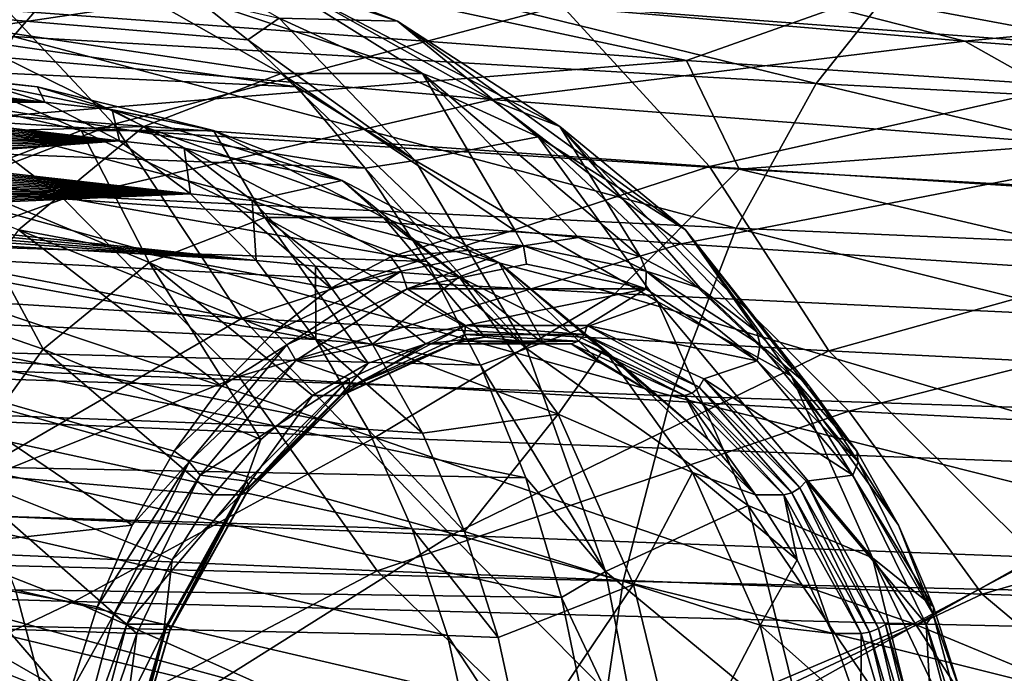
# Model space of a CAD drawing. Header units: metres. Extents: x -240 to 45, y -77 to 27.
# Tile 147 of 256: x -166.48 to -155.79, y 3.35 to 10.44. Entities that reach past the tile are written whole.
import ezdxf

# ---------------------------------------------------------------- set-up
doc = ezdxf.new("R2010")
doc.units = ezdxf.units.M
doc.layers.add('solid_MASSBILD_K_E_SW0001', color=7, linetype='CONTINUOUS')

msp = doc.modelspace()

# ---------------------------------------------------------------- linework, layer by layer
at = {"layer": 'solid_MASSBILD_K_E_SW0001'}
for points in [[(-165.388779, 11.601681, 347.277618), (-173.613724, 12.220235, 341.031921), (-166.548141, 10.261608, 348.79129)], [(-167.451233, 10.426393, 341.984467), (-165.777725, 11.074275, 339.992554), (-168.504303, 11.547332, 338.791687)], [(-165.388779, 11.601681, 347.277618), (-166.548141, 10.261608, 348.79129), (-157.834656, 9.749533, 354.495453)], [(-156.827362, 11.022311, 352.987762), (-165.388779, 11.601681, 347.277618), (-157.834656, 9.749533, 354.495453)], [(-163.603638, 10.844431, 333.247192), (-170.549271, 11.508296, 326.551941), (-168.163559, 10.163767, 326.134857)], [(-153.587448, 10.067077, 337.224731), (-160.594681, 10.596358, 331.206116), (-155.306549, 11.435683, 338.253265)], [(-159.242569, 10.001244, 349.655243), (-167.571838, 10.615628, 343.7724), (-165.482758, 11.336489, 342.813477)], [(-159.242569, 10.001244, 349.655243), (-165.482758, 11.336489, 342.813477), (-157.31691, 10.682676, 348.641449)], [(-162.379807, 10.426393, 335.945526), (-163.663147, 10.459669, 333.032623), (-165.333099, 11.421688, 335.024109)], [(-164.054367, 11.074275, 337.94043), (-162.379807, 10.426393, 335.945526), (-165.333099, 11.421688, 335.024109)], [(-165.456833, 9.309916, 323.964172), (-171.484863, 9.783489, 317.138611), (-167.181046, 11.149387, 324.741333)], [(-165.456833, 9.309916, 323.964172), (-167.181046, 11.149387, 324.741333), (-160.594681, 10.596358, 331.206116)], [(-160.134567, 11.211949, 338.882477), (-163.603638, 10.844431, 333.247192), (-156.22406, 10.209567, 339.468811)], [(-152.486481, 10.568682, 344.641663), (-160.134567, 11.211949, 338.882477), (-156.22406, 10.209567, 339.468811)], [(-167.451233, 10.426393, 341.984467), (-163.641006, 9.860927, 341.593231), (-165.777725, 11.074275, 339.992554)], [(-165.777725, 11.074275, 339.992554), (-163.641006, 9.860927, 341.593231), (-162.106628, 9.860927, 339.767029)], [(-165.777725, 11.074275, 339.992554), (-162.106628, 9.860927, 339.767029), (-164.054367, 11.074275, 337.94043)], [(-164.054367, 11.074275, 337.94043), (-162.106628, 9.860927, 339.767029), (-160.615799, 9.283511, 337.991425)], [(-164.054367, 11.074275, 337.94043), (-160.615799, 9.283511, 337.991425), (-162.379807, 10.426393, 335.945526)], [(-156.827362, 11.022311, 352.987762), (-157.834656, 9.749533, 354.495453), (-148.819168, 9.27859, 359.626526)], [(-147.956772, 10.489145, 358.128174), (-156.827362, 11.022311, 352.987762), (-148.819168, 9.27859, 359.626526)], [(-163.47197, 9.713779, 331.415314), (-170.15686, 10.024515, 324.563599), (-171.141235, 10.829142, 325.33371)], [(-164.003357, 10.224419, 332.02179), (-163.47197, 9.713779, 331.415314), (-171.141235, 10.829142, 325.33371)], [(-164.559143, 10.668999, 332.657593), (-164.003357, 10.224419, 332.02179), (-171.141235, 10.829142, 325.33371)], [(-163.603638, 10.844431, 333.247192), (-168.163559, 10.163767, 326.134857), (-161.35379, 9.579226, 332.73938)], [(-156.22406, 10.209567, 339.468811), (-163.603638, 10.844431, 333.247192), (-161.35379, 9.579226, 332.73938)], [(-167.164673, 9.358355, 346.359161), (-167.571838, 10.615628, 343.7724), (-159.242569, 10.001244, 349.655243)], [(-158.993134, 8.849101, 330.376862), (-165.456833, 9.309916, 323.964172), (-160.594681, 10.596358, 331.206116)], [(-163.663147, 10.459669, 333.032623), (-164.003357, 10.224419, 332.02179), (-164.559143, 10.668999, 332.657593)], [(-158.993134, 8.849101, 330.376862), (-160.594681, 10.596358, 331.206116), (-153.587448, 10.067077, 337.224731)], [(-150.593491, 9.431061, 354.987915), (-159.242569, 10.001244, 349.655243), (-157.31691, 10.682676, 348.641449)], [(-150.651596, 10.633181, 350.59494), (-148.825699, 10.076611, 353.923065), (-157.31691, 10.682676, 348.641449)], [(-150.593491, 9.431061, 354.987915), (-157.31691, 10.682676, 348.641449), (-148.825699, 10.076611, 353.923065)], [(-152.486481, 10.568682, 344.641663), (-156.22406, 10.209567, 339.468811), (-148.448959, 9.6139, 345.167114)], [(-168.978043, 9.171165, 343.801117), (-165.13121, 9.283511, 343.365631), (-167.451233, 10.426393, 341.984467)], [(-167.451233, 10.426393, 341.984467), (-165.13121, 9.283511, 343.365631), (-163.641006, 9.860927, 341.593231)], [(-163.663147, 10.459669, 333.032623), (-162.188263, 8.916307, 331.266785), (-164.003357, 10.224419, 332.02179)], [(-160.851288, 9.171165, 334.124023), (-162.188263, 8.916307, 331.266785), (-163.663147, 10.459669, 333.032623)], [(-162.379807, 10.426393, 335.945526), (-160.851288, 9.171165, 334.124023), (-163.663147, 10.459669, 333.032623)], [(-162.379807, 10.426393, 335.945526), (-160.615799, 9.283511, 337.991425), (-159.254929, 8.165277, 336.369781)], [(-162.379807, 10.426393, 335.945526), (-159.254929, 8.165277, 336.369781), (-160.851288, 9.171165, 334.124023)], [(-166.548141, 10.261608, 348.79129), (-167.548737, 8.609735, 350.097565), (-158.704056, 8.180364, 355.796692)], [(-157.834656, 9.749533, 354.495453), (-166.548141, 10.261608, 348.79129), (-158.704056, 8.180364, 355.796692)], [(-168.163559, 10.163767, 326.134857), (-172.244888, 8.999685, 318.951843), (-166.00032, 8.498333, 325.895355)], [(-172.088715, 10.250516, 329.30368), (-166.202774, 9.54796, 334.556458), (-167.03685, 9.802261, 335.515625)], [(-172.088715, 10.250516, 329.30368), (-171.714584, 10.180684, 329.480103), (-166.202774, 9.54796, 334.556458)], [(-171.714584, 10.180684, 329.480103), (-171.047653, 10.050079, 329.777283), (-166.202774, 9.54796, 334.556458)], [(-161.35379, 9.579226, 332.73938), (-168.163559, 10.163767, 326.134857), (-166.00032, 8.498333, 325.895355)], [(-162.188263, 8.916307, 331.266785), (-163.47197, 9.713779, 331.415314), (-164.003357, 10.224419, 332.02179)], [(-156.22406, 10.209567, 339.468811), (-161.35379, 9.579226, 332.73938), (-154.1082, 9.020478, 338.875793)], [(-148.448959, 9.6139, 345.167114), (-156.22406, 10.209567, 339.468811), (-154.1082, 9.020478, 338.875793)], [(-171.047653, 10.050079, 329.777283), (-170.47847, 9.930586, 330.008087), (-166.202774, 9.54796, 334.556458)], [(-152.105774, 8.408129, 336.348938), (-158.993134, 8.849101, 330.376862), (-153.587448, 10.067077, 337.224731)], [(-162.728561, 8.831646, 330.569244), (-169.23732, 9.086232, 323.862244), (-170.15686, 10.024515, 324.563599)], [(-163.47197, 9.713779, 331.415314), (-162.728561, 8.831646, 330.569244), (-170.15686, 10.024515, 324.563599)], [(-158.669449, 8.820684, 352.09317), (-167.164673, 9.358355, 346.359161), (-159.242569, 10.001244, 349.655243)], [(-158.669449, 8.820684, 352.09317), (-159.242569, 10.001244, 349.655243), (-150.593491, 9.431061, 354.987915)], [(-170.47847, 9.930586, 330.008087), (-169.995178, 9.821088, 330.181183), (-166.202774, 9.54796, 334.556458)], [(-161.77887, 8.080158, 342.984589), (-163.641006, 9.860927, 341.593231), (-165.13121, 9.283511, 343.365631)], [(-161.096222, 8.149871, 342.171631), (-162.106628, 9.860927, 339.767029), (-163.641006, 9.860927, 341.593231)], [(-161.77887, 8.080158, 342.984589), (-161.096222, 8.149871, 342.171631), (-163.641006, 9.860927, 341.593231)], [(-159.742432, 7.872423, 340.557556), (-160.615799, 9.283511, 337.991425), (-162.106628, 9.860927, 339.767029)], [(-160.413986, 8.08006, 341.358368), (-159.742432, 7.872423, 340.557556), (-162.106628, 9.860927, 339.767029)], [(-161.096222, 8.149871, 342.171631), (-160.413986, 8.08006, 341.358368), (-162.106628, 9.860927, 339.767029)], [(-165.456833, 9.309916, 323.964172), (-169.991928, 7.57299, 316.565216), (-171.484863, 9.783489, 317.138611)], [(-169.995178, 9.821088, 330.181183), (-169.587479, 9.720643, 330.304291), (-166.202774, 9.54796, 334.556458)], [(-165.811813, 9.240121, 339.678162), (-167.929092, 9.716422, 338.106232), (-167.10614, 9.799998, 337.125397)], [(-166.282745, 9.714678, 336.144073), (-167.10614, 9.799998, 337.125397), (-167.03685, 9.802261, 335.515625)], [(-164.373886, 9.240121, 337.960297), (-167.10614, 9.799998, 337.125397), (-166.282745, 9.714678, 336.144073)], [(-164.373886, 9.240121, 337.960297), (-165.811813, 9.240121, 339.678162), (-167.10614, 9.799998, 337.125397)], [(-166.282745, 9.714678, 336.144073), (-167.03685, 9.802261, 335.515625), (-166.202774, 9.54796, 334.556458)], [(-157.834656, 9.749533, 354.495453), (-158.704056, 8.180364, 355.796692), (-149.563599, 7.785698, 360.919922)], [(-148.819168, 9.27859, 359.626526), (-157.834656, 9.749533, 354.495453), (-149.563599, 7.785698, 360.919922)], [(-169.587479, 9.720643, 330.304291), (-169.246582, 9.628521, 330.384033), (-166.202774, 9.54796, 334.556458)], [(-169.246582, 9.628521, 330.384033), (-168.964767, 9.544214, 330.426819), (-166.202774, 9.54796, 334.556458)], [(-165.811813, 9.240121, 339.678162), (-167.211182, 8.699677, 341.350372), (-167.929092, 9.716422, 338.106232)], [(-165.474197, 9.464026, 335.180511), (-166.282745, 9.714678, 336.144073), (-166.202774, 9.54796, 334.556458)], [(-164.373886, 9.240121, 337.960297), (-166.282745, 9.714678, 336.144073), (-165.474197, 9.464026, 335.180511)], [(-162.188263, 8.916307, 331.266785), (-162.728561, 8.831646, 330.569244), (-163.47197, 9.713779, 331.415314)], [(-168.964767, 9.544214, 330.426819), (-165.393875, 9.129748, 333.631531), (-166.202774, 9.54796, 334.556458)], [(-168.964767, 9.544214, 330.426819), (-168.735687, 9.467587, 330.438538), (-165.393875, 9.129748, 333.631531)], [(-165.474197, 9.464026, 335.180511), (-166.202774, 9.54796, 334.556458), (-165.393875, 9.129748, 333.631531)], [(-161.35379, 9.579226, 332.73938), (-166.00032, 8.498333, 325.895355), (-159.300552, 8.010873, 332.410614)], [(-154.1082, 9.020478, 338.875793), (-161.35379, 9.579226, 332.73938), (-159.300552, 8.010873, 332.410614)], [(-168.735687, 9.467587, 330.438538), (-168.553314, 9.398763, 330.425629), (-165.393875, 9.129748, 333.631531)], [(-164.6931, 9.051299, 334.249664), (-165.474197, 9.464026, 335.180511), (-165.393875, 9.129748, 333.631531)], [(-162.979706, 8.699677, 336.295105), (-165.474197, 9.464026, 335.180511), (-164.6931, 9.051299, 334.249664)], [(-162.979706, 8.699677, 336.295105), (-164.373886, 9.240121, 337.960297), (-165.474197, 9.464026, 335.180511)], [(-149.872696, 8.323328, 357.273346), (-158.669449, 8.820684, 352.09317), (-150.593491, 9.431061, 354.987915)], [(-165.456833, 9.309916, 323.964172), (-164.064163, 7.207158, 323.342682), (-169.991928, 7.57299, 316.565216)], [(-160.018188, 7.471666, 353.021606), (-168.645386, 7.928149, 347.259644), (-167.164673, 9.358355, 346.359161)], [(-168.553314, 9.398763, 330.425629), (-168.411224, 9.337799, 330.394714), (-165.393875, 9.129748, 333.631531)], [(-168.411224, 9.337799, 330.394714), (-168.300461, 9.283299, 330.350739), (-165.393875, 9.129748, 333.631531)], [(-160.018188, 7.471666, 353.021606), (-167.164673, 9.358355, 346.359161), (-158.669449, 8.820684, 352.09317)], [(-158.993134, 8.849101, 330.376862), (-164.064163, 7.207158, 323.342682), (-165.456833, 9.309916, 323.964172)], [(-168.978043, 9.171165, 343.801117), (-166.491043, 8.165277, 344.982025), (-165.13121, 9.283511, 343.365631)], [(-168.300461, 9.283299, 330.350739), (-168.210754, 9.232527, 330.296509), (-165.393875, 9.129748, 333.631531)], [(-168.210754, 9.232527, 330.296509), (-168.159943, 9.185159, 330.209686), (-165.393875, 9.129748, 333.631531)], [(-165.811813, 9.240121, 339.678162), (-165.073425, 7.811149, 342.704193), (-167.211182, 8.699677, 341.350372)], [(-163.101425, 7.530275, 344.558655), (-165.13121, 9.283511, 343.365631), (-166.491043, 8.165277, 344.982025)], [(-165.811813, 9.240121, 339.678162), (-163.818222, 8.297172, 341.201324), (-165.073425, 7.811149, 342.704193)], [(-164.373886, 9.240121, 337.960297), (-163.818222, 8.297172, 341.201324), (-165.811813, 9.240121, 339.678162)], [(-162.451157, 7.872601, 343.784882), (-161.77887, 8.080158, 342.984589), (-165.13121, 9.283511, 343.365631)], [(-163.101425, 7.530275, 344.558655), (-162.451157, 7.872601, 343.784882), (-165.13121, 9.283511, 343.365631)], [(-164.373886, 9.240121, 337.960297), (-162.528824, 8.297172, 339.658234), (-163.818222, 8.297172, 341.201324)], [(-162.979706, 8.699677, 336.295105), (-162.528824, 8.297172, 339.658234), (-164.373886, 9.240121, 337.960297)], [(-158.479507, 7.058983, 339.050476), (-159.254929, 8.165277, 336.369781), (-160.615799, 9.283511, 337.991425)], [(-159.093185, 7.530066, 339.783142), (-158.479507, 7.058983, 339.050476), (-160.615799, 9.283511, 337.991425)], [(-159.742432, 7.872423, 340.557556), (-159.093185, 7.530066, 339.783142), (-160.615799, 9.283511, 337.991425)], [(-162.060303, 7.820293, 329.811218), (-168.400009, 8.024842, 323.239471), (-169.23732, 9.086232, 323.862244)], [(-162.728561, 8.831646, 330.569244), (-162.060303, 7.820293, 329.811218), (-169.23732, 9.086232, 323.862244)], [(-168.159943, 9.185159, 330.209686), (-168.088547, 9.143064, 330.164642), (-165.393875, 9.129748, 333.631531)], [(-168.088547, 9.143064, 330.164642), (-168.04921, 9.101807, 330.086334), (-165.393875, 9.129748, 333.631531)], [(-168.04921, 9.101807, 330.086334), (-168.017227, 9.058245, 329.994476), (-165.393875, 9.129748, 333.631531)], [(-168.017227, 9.058245, 329.994476), (-167.995468, 9.011161, 329.882294), (-165.393875, 9.129748, 333.631531)], [(-167.995468, 9.011161, 329.882294), (-167.986984, 8.959739, 329.744507), (-165.393875, 9.129748, 333.631531)], [(-167.989075, 8.932474, 329.664825), (-164.625092, 8.552768, 332.756805), (-165.393875, 9.129748, 333.631531)], [(-167.986984, 8.959739, 329.744507), (-167.989075, 8.932474, 329.664825), (-165.393875, 9.129748, 333.631531)], [(-164.6931, 9.051299, 334.249664), (-165.393875, 9.129748, 333.631531), (-164.625092, 8.552768, 332.756805)], [(-160.851288, 9.171165, 334.124023), (-159.556595, 7.385866, 332.580719), (-162.188263, 8.916307, 331.266785)], [(-160.851288, 9.171165, 334.124023), (-159.254929, 8.165277, 336.369781), (-158.102127, 6.575322, 334.995422)], [(-160.851288, 9.171165, 334.124023), (-158.102127, 6.575322, 334.995422), (-159.556595, 7.385866, 332.580719)], [(-166.00032, 8.498333, 325.895355), (-172.244888, 8.999685, 318.951843), (-170.261139, 6.961432, 319.015625)], [(-163.953491, 8.481819, 333.368195), (-164.6931, 9.051299, 334.249664), (-164.625092, 8.552768, 332.756805)], [(-162.979706, 8.699677, 336.295105), (-164.6931, 9.051299, 334.249664), (-163.953491, 8.481819, 333.368195)], [(-154.1082, 9.020478, 338.875793), (-159.300552, 8.010873, 332.410614), (-152.165451, 7.545291, 338.461395)], [(-168.008255, 8.87508, 329.482269), (-168.026352, 8.845029, 329.378601), (-164.625092, 8.552768, 332.756805)], [(-167.995941, 8.904233, 329.577576), (-168.008255, 8.87508, 329.482269), (-164.625092, 8.552768, 332.756805)], [(-167.989075, 8.932474, 329.664825), (-167.995941, 8.904233, 329.577576), (-164.625092, 8.552768, 332.756805)], [(-162.188263, 8.916307, 331.266785), (-160.976837, 6.877339, 329.838501), (-162.728561, 8.831646, 330.569244)], [(-159.556595, 7.385866, 332.580719), (-160.976837, 6.877339, 329.838501), (-162.188263, 8.916307, 331.266785)], [(-168.081635, 8.78233, 329.144745), (-168.11972, 8.749698, 329.013702), (-164.625092, 8.552768, 332.756805)], [(-168.050613, 8.814099, 329.266266), (-168.081635, 8.78233, 329.144745), (-164.625092, 8.552768, 332.756805)], [(-168.026352, 8.845029, 329.378601), (-168.050613, 8.814099, 329.266266), (-164.625092, 8.552768, 332.756805)], [(-158.993134, 8.849101, 330.376862), (-157.698273, 6.851017, 329.712982), (-164.064163, 7.207158, 323.342682)], [(-160.976837, 6.877339, 329.838501), (-162.060303, 7.820293, 329.811218), (-162.728561, 8.831646, 330.569244)], [(-151.095123, 7.049074, 358.226654), (-160.018188, 7.471666, 353.021606), (-158.669449, 8.820684, 352.09317)], [(-152.105774, 8.408129, 336.348938), (-157.698273, 6.851017, 329.712982), (-158.993134, 8.849101, 330.376862)], [(-151.095123, 7.049074, 358.226654), (-158.669449, 8.820684, 352.09317), (-149.872696, 8.323328, 357.273346)], [(-167.211182, 8.699677, 341.350372), (-166.220978, 6.870064, 344.078735), (-168.490051, 7.652482, 342.878967)], [(-168.218903, 8.681777, 328.720947), (-168.280914, 8.646419, 328.558167), (-164.625092, 8.552768, 332.756805)], [(-168.165283, 8.716187, 328.87265), (-168.218903, 8.681777, 328.720947), (-164.625092, 8.552768, 332.756805)], [(-168.11972, 8.749698, 329.013702), (-168.165283, 8.716187, 328.87265), (-164.625092, 8.552768, 332.756805)], [(-167.211182, 8.699677, 341.350372), (-165.073425, 7.811149, 342.704193), (-166.220978, 6.870064, 344.078735)], [(-161.709381, 7.652482, 334.778046), (-162.979706, 8.699677, 336.295105), (-163.953491, 8.481819, 333.368195)], [(-162.979706, 8.699677, 336.295105), (-161.278915, 7.811149, 338.163025), (-162.528824, 8.297172, 339.658234)], [(-161.709381, 7.652482, 334.778046), (-161.278915, 7.811149, 338.163025), (-162.979706, 8.699677, 336.295105)], [(-168.993225, 8.366965, 327.04892), (-163.911453, 7.830594, 331.948486), (-164.625092, 8.552768, 332.756805)], [(-168.857803, 8.410913, 327.309692), (-168.993225, 8.366965, 327.04892), (-164.625092, 8.552768, 332.756805)], [(-168.734619, 8.453348, 327.553925), (-168.857803, 8.410913, 327.309692), (-164.625092, 8.552768, 332.756805)], [(-168.622894, 8.494383, 327.782684), (-168.734619, 8.453348, 327.553925), (-164.625092, 8.552768, 332.756805)], [(-168.522293, 8.534122, 327.996613), (-168.622894, 8.494383, 327.782684), (-164.625092, 8.552768, 332.756805)], [(-168.432114, 8.572658, 328.196655), (-168.522293, 8.534122, 327.996613), (-164.625092, 8.552768, 332.756805)], [(-168.351761, 8.610064, 328.383698), (-168.432114, 8.572658, 328.196655), (-164.625092, 8.552768, 332.756805)], [(-167.548737, 8.609735, 350.097565), (-168.360168, 6.696345, 351.156921), (-159.409149, 6.362568, 356.85202)], [(-168.280914, 8.646419, 328.558167), (-168.351761, 8.610064, 328.383698), (-164.625092, 8.552768, 332.756805)], [(-158.704056, 8.180364, 355.796692), (-167.548737, 8.609735, 350.097565), (-159.409149, 6.362568, 356.85202)], [(-163.953491, 8.481819, 333.368195), (-164.625092, 8.552768, 332.756805), (-163.911453, 7.830594, 331.948486)], [(-166.00032, 8.498333, 325.895355), (-170.261139, 6.961432, 319.015625), (-164.098724, 6.574346, 325.865173)], [(-159.300552, 8.010873, 332.410614), (-166.00032, 8.498333, 325.895355), (-164.098724, 6.574346, 325.865173)], [(-163.268723, 7.768734, 332.552124), (-163.953491, 8.481819, 333.368195), (-163.911453, 7.830594, 331.948486)], [(-161.709381, 7.652482, 334.778046), (-163.953491, 8.481819, 333.368195), (-163.268723, 7.768734, 332.552124)], [(-168.993225, 8.366965, 327.04892), (-169.141586, 8.321382, 326.770508), (-163.911453, 7.830594, 331.948486)], [(-152.105774, 8.408129, 336.348938), (-150.906845, 6.510274, 335.64682), (-157.698273, 6.851017, 329.712982)], [(-169.303268, 8.274017, 326.473755), (-169.479248, 8.22472, 326.157166), (-163.911453, 7.830594, 331.948486)], [(-169.141586, 8.321382, 326.770508), (-169.303268, 8.274017, 326.473755), (-163.911453, 7.830594, 331.948486)], [(-162.697922, 6.716547, 343.401978), (-165.073425, 7.811149, 342.704193), (-163.818222, 8.297172, 341.201324)], [(-161.430725, 7, 341.891449), (-163.818222, 8.297172, 341.201324), (-162.528824, 8.297172, 339.658234)], [(-162.071121, 6.928721, 342.654663), (-162.697922, 6.716547, 343.401978), (-163.818222, 8.297172, 341.201324)], [(-161.430725, 7, 341.891449), (-162.071121, 6.928721, 342.654663), (-163.818222, 8.297172, 341.201324)], [(-160.791977, 6.928758, 341.126892), (-162.528824, 8.297172, 339.658234), (-161.278915, 7.811149, 338.163025)], [(-160.791977, 6.928758, 341.126892), (-161.430725, 7, 341.891449), (-162.528824, 8.297172, 339.658234)], [(-169.479248, 8.22472, 326.157166), (-169.702515, 8.164786, 325.762939), (-163.911453, 7.830594, 331.948486)], [(-169.702515, 8.164786, 325.762939), (-163.264954, 6.975108, 331.219299), (-163.911453, 7.830594, 331.948486)], [(-169.702515, 8.164786, 325.762939), (-168.898911, 7.243107, 325.165588), (-163.264954, 6.975108, 331.219299)], [(-164.286789, 6.46788, 345.968048), (-166.491043, 8.165277, 344.982025), (-167.64267, 6.575322, 346.35025)], [(-163.716858, 7.059189, 345.2901), (-163.101425, 7.530275, 344.558655), (-166.491043, 8.165277, 344.982025)], [(-164.286789, 6.46788, 345.968048), (-163.716858, 7.059189, 345.2901), (-166.491043, 8.165277, 344.982025)], [(-161.010452, 7.988888, 342.242706), (-161.096222, 8.149871, 342.171631), (-161.77887, 8.080158, 342.984589)], [(-161.010452, 7.988888, 342.242706), (-160.413986, 8.08006, 341.358368), (-161.096222, 8.149871, 342.171631)], [(-158.704056, 8.180364, 355.796692), (-159.409149, 6.362568, 356.85202), (-150.167389, 6.055907, 361.968994)], [(-157.394608, 5.764619, 337.757385), (-158.102127, 6.575322, 334.995422), (-159.254929, 8.165277, 336.369781)], [(-157.910538, 6.467691, 338.371918), (-157.394608, 5.764619, 337.757385), (-159.254929, 8.165277, 336.369781)], [(-158.479507, 7.058983, 339.050476), (-157.910538, 6.467691, 338.371918), (-159.254929, 8.165277, 336.369781)], [(-149.563599, 7.785698, 360.919922), (-158.704056, 8.180364, 355.796692), (-150.167389, 6.055907, 361.968994)], [(-161.477051, 6.694917, 329.151764), (-167.659729, 6.855239, 322.702332), (-168.400009, 8.024842, 323.239471)], [(-162.060303, 7.820293, 329.811218), (-161.477051, 6.694917, 329.151764), (-168.400009, 8.024842, 323.239471)], [(-161.010452, 7.988888, 342.242706), (-161.77887, 8.080158, 342.984589), (-162.451157, 7.872601, 343.784882)], [(-161.010452, 7.988888, 342.242706), (-159.681717, 7.715623, 340.65918), (-160.413986, 8.08006, 341.358368)], [(-159.681717, 7.715623, 340.65918), (-159.742432, 7.872423, 340.557556), (-160.413986, 8.08006, 341.358368)], [(-162.623993, 5.913036, 352.840607), (-171.354919, 6.27744, 346.930603), (-168.645386, 7.928149, 347.259644)], [(-162.623993, 5.913036, 352.840607), (-168.645386, 7.928149, 347.259644), (-160.018188, 7.471666, 353.021606)], [(-159.300552, 8.010873, 332.410614), (-164.098724, 6.574346, 325.865173), (-157.479843, 6.198115, 332.29303)], [(-162.339188, 7.715668, 343.826233), (-161.010452, 7.988888, 342.242706), (-162.451157, 7.872601, 343.784882)], [(-162.339188, 7.715668, 343.826233), (-162.273438, 7.524447, 343.811798), (-161.010452, 7.988888, 342.242706)], [(-161.010452, 7.988888, 342.242706), (-162.273438, 7.524447, 343.811798), (-160.978867, 7.790371, 342.268982)], [(-161.010452, 7.988888, 342.242706), (-160.978867, 7.790371, 342.268982), (-159.684021, 7.524204, 340.725861)], [(-161.010452, 7.988888, 342.242706), (-159.684021, 7.524204, 340.725861), (-159.681717, 7.715623, 340.65918)], [(-152.165451, 7.545291, 338.461395), (-159.300552, 8.010873, 332.410614), (-157.479843, 6.198115, 332.29303)], [(-163.862015, 5.888656, 344.791748), (-166.220978, 6.870064, 344.078735), (-165.073425, 7.811149, 342.704193)], [(-163.299194, 6.367339, 344.11972), (-163.862015, 5.888656, 344.791748), (-165.073425, 7.811149, 342.704193)], [(-162.697922, 6.716547, 343.401978), (-163.299194, 6.367339, 344.11972), (-165.073425, 7.811149, 342.704193)], [(-163.268723, 7.768734, 332.552124), (-163.911453, 7.830594, 331.948486), (-163.264954, 6.975108, 331.219299)], [(-162.339188, 7.715668, 343.826233), (-162.451157, 7.872601, 343.784882), (-163.101425, 7.530275, 344.558655)], [(-160.976837, 6.877339, 329.838501), (-161.477051, 6.694917, 329.151764), (-162.060303, 7.820293, 329.811218)], [(-161.709381, 7.652482, 334.778046), (-160.14006, 6.870064, 336.801086), (-161.278915, 7.811149, 338.163025)], [(-159.567322, 6.367435, 339.658905), (-161.278915, 7.811149, 338.163025), (-160.14006, 6.870064, 336.801086)], [(-160.166901, 6.716618, 340.378082), (-160.791977, 6.928758, 341.126892), (-161.278915, 7.811149, 338.163025)], [(-159.567322, 6.367435, 339.658905), (-160.166901, 6.716618, 340.378082), (-161.278915, 7.811149, 338.163025)], [(-159.681717, 7.715623, 340.65918), (-159.093185, 7.530066, 339.783142), (-159.742432, 7.872423, 340.557556)], [(-162.339188, 7.715668, 343.826233), (-163.101425, 7.530275, 344.558655), (-163.716858, 7.059189, 345.2901)], [(-163.577133, 6.917041, 345.301544), (-162.339188, 7.715668, 343.826233), (-163.716858, 7.059189, 345.2901)], [(-163.577133, 6.917041, 345.301544), (-162.273438, 7.524447, 343.811798), (-162.339188, 7.715668, 343.826233)], [(-162.649475, 6.923133, 331.814148), (-163.268723, 7.768734, 332.552124), (-163.264954, 6.975108, 331.219299)], [(-161.709381, 7.652482, 334.778046), (-163.268723, 7.768734, 332.552124), (-162.649475, 6.923133, 331.814148)], [(-159.684021, 7.524204, 340.725861), (-160.978867, 7.790371, 342.268982), (-162.273438, 7.524447, 343.811798)], [(-159.681717, 7.715623, 340.65918), (-159.684021, 7.524204, 340.725861), (-158.475281, 6.744545, 339.285339)], [(-159.681717, 7.715623, 340.65918), (-158.443695, 6.917125, 339.183746), (-159.093185, 7.530066, 339.783142)], [(-159.681717, 7.715623, 340.65918), (-158.475281, 6.744545, 339.285339), (-158.443695, 6.917125, 339.183746)], [(-168.490051, 7.652482, 342.878967), (-166.220978, 6.870064, 344.078735), (-167.194397, 5.532157, 345.245209)], [(-160.635056, 6.162937, 333.495209), (-161.709381, 7.652482, 334.778046), (-162.649475, 6.923133, 331.814148)], [(-160.635056, 6.162937, 333.495209), (-160.14006, 6.870064, 336.801086), (-161.709381, 7.652482, 334.778046)], [(-169.991928, 7.57299, 316.565216), (-164.064163, 7.207158, 323.342682), (-167.703918, 5.0993, 317.597412)], [(-163.577133, 6.917041, 345.301544), (-163.481766, 6.745193, 345.251831), (-162.273438, 7.524447, 343.811798)], [(-161.638947, 7.126552, 343.055634), (-162.273438, 7.524447, 343.811798), (-163.481766, 6.745193, 345.251831)], [(-161.638947, 7.126552, 343.055634), (-159.684021, 7.524204, 340.725861), (-162.273438, 7.524447, 343.811798)], [(-161.638947, 7.126552, 343.055634), (-160.319931, 7.126487, 341.483704), (-159.684021, 7.524204, 340.725861)], [(-160.319931, 7.126487, 341.483704), (-158.475281, 6.744545, 339.285339), (-159.684021, 7.524204, 340.725861)], [(-158.443695, 6.917125, 339.183746), (-158.479507, 7.058983, 339.050476), (-159.093185, 7.530066, 339.783142)], [(-152.165451, 7.545291, 338.461395), (-157.479843, 6.198115, 332.29303), (-150.428543, 5.839196, 338.258057)], [(-153.594696, 5.57456, 358.190399), (-162.623993, 5.913036, 352.840607), (-160.018188, 7.471666, 353.021606)], [(-159.556595, 7.385866, 332.580719), (-158.571823, 5.173546, 331.406555), (-160.976837, 6.877339, 329.838501)], [(-153.594696, 5.57456, 358.190399), (-160.018188, 7.471666, 353.021606), (-151.095123, 7.049074, 358.226654)], [(-159.556595, 7.385866, 332.580719), (-158.102127, 6.575322, 334.995422), (-157.225052, 4.60553, 333.949402)], [(-159.556595, 7.385866, 332.580719), (-157.225052, 4.60553, 333.949402), (-158.571823, 5.173546, 331.406555)], [(-168.898911, 7.243107, 325.165588), (-162.697357, 5.999024, 330.581818), (-163.264954, 6.975108, 331.219299)], [(-168.898911, 7.243107, 325.165588), (-168.182709, 6.209759, 324.650482), (-162.697357, 5.999024, 330.581818)], [(-164.064163, 7.207158, 323.342682), (-161.795258, 4.853305, 324.215851), (-167.703918, 5.0993, 317.597412)], [(-164.064163, 7.207158, 323.342682), (-157.698273, 6.851017, 329.712982), (-161.795258, 4.853305, 324.215851)], [(-163.577133, 6.917041, 345.301544), (-163.716858, 7.059189, 345.2901), (-164.286789, 6.46788, 345.968048)], [(-162.904419, 6.547735, 344.563782), (-161.638947, 7.126552, 343.055634), (-163.481766, 6.745193, 345.251831)], [(-162.895966, 6.45847, 344.512085), (-161.638947, 7.126552, 343.055634), (-162.904419, 6.547735, 344.563782)], [(-162.895966, 6.45847, 344.512085), (-161.649567, 7.027822, 343.026703), (-161.638947, 7.126552, 343.055634)], [(-161.649567, 7.027822, 343.026703), (-160.350571, 7.027822, 341.478607), (-161.638947, 7.126552, 343.055634)], [(-160.350571, 7.027822, 341.478607), (-160.319931, 7.126487, 341.483704), (-161.638947, 7.126552, 343.055634)], [(-160.350571, 7.027822, 341.478607), (-159.104172, 6.45847, 339.993225), (-160.319931, 7.126487, 341.483704)], [(-160.319931, 7.126487, 341.483704), (-159.054474, 6.547543, 339.975586), (-158.475281, 6.744545, 339.285339)], [(-159.104172, 6.45847, 339.993225), (-159.054474, 6.547543, 339.975586), (-160.319931, 7.126487, 341.483704)], [(-158.443695, 6.917125, 339.183746), (-157.910538, 6.467691, 338.371918), (-158.479507, 7.058983, 339.050476)], [(-164.098724, 6.574346, 325.865173), (-170.261139, 6.961432, 319.015625), (-168.708405, 4.728358, 319.18219)], [(-162.106827, 5.957425, 331.167419), (-163.264954, 6.975108, 331.219299), (-162.697357, 5.999024, 330.581818)], [(-162.106827, 5.957425, 331.167419), (-162.649475, 6.923133, 331.814148), (-163.264954, 6.975108, 331.219299)], [(-162.93251, 6.391798, 344.441681), (-161.773132, 6.92875, 342.904419), (-161.69899, 6.955272, 342.971619)], [(-162.93251, 6.391798, 344.441681), (-161.69899, 6.955272, 342.971619), (-162.895966, 6.45847, 344.512085)], [(-161.69899, 6.955272, 342.971619), (-161.649567, 7.027822, 343.026703), (-162.895966, 6.45847, 344.512085)], [(-161.773132, 6.92875, 342.904419), (-162.071121, 6.928721, 342.654663), (-161.430725, 7, 341.891449)], [(-161.773132, 6.92875, 342.904419), (-161.430725, 7, 341.891449), (-160.791977, 6.928758, 341.126892)], [(-161.69899, 6.955272, 342.971619), (-161.773132, 6.92875, 342.904419), (-160.492447, 6.928751, 341.378143)], [(-161.69899, 6.955272, 342.971619), (-160.413391, 6.955272, 341.439514), (-161.649567, 7.027822, 343.026703)], [(-161.69899, 6.955272, 342.971619), (-160.492447, 6.928751, 341.378143), (-160.413391, 6.955272, 341.439514)], [(-160.413391, 6.955272, 341.439514), (-160.350571, 7.027822, 341.478607), (-161.649567, 7.027822, 343.026703)], [(-160.413391, 6.955272, 341.439514), (-160.492447, 6.928751, 341.378143), (-159.263626, 6.367424, 339.913696)], [(-160.413391, 6.955272, 341.439514), (-159.179871, 6.391798, 339.969452), (-160.350571, 7.027822, 341.478607)], [(-160.413391, 6.955272, 341.439514), (-159.263626, 6.367424, 339.913696), (-159.179871, 6.391798, 339.969452)], [(-159.179871, 6.391798, 339.969452), (-159.104172, 6.45847, 339.993225), (-160.350571, 7.027822, 341.478607)], [(-160.986847, 5.473874, 328.599335), (-167.029922, 5.594436, 322.256561), (-167.659729, 6.855239, 322.702332)], [(-161.477051, 6.694917, 329.151764), (-160.986847, 5.473874, 328.599335), (-167.659729, 6.855239, 322.702332)], [(-164.373489, 5.290339, 345.405914), (-167.194397, 5.532157, 345.245209), (-166.220978, 6.870064, 344.078735)], [(-163.862015, 5.888656, 344.791748), (-164.373489, 5.290339, 345.405914), (-166.220978, 6.870064, 344.078735)], [(-163.577133, 6.917041, 345.301544), (-164.286789, 6.46788, 345.968048), (-164.802902, 5.764777, 346.582642)], [(-164.639771, 5.646934, 346.567963), (-163.577133, 6.917041, 345.301544), (-164.802902, 5.764777, 346.582642)], [(-164.639771, 5.646934, 346.567963), (-163.481766, 6.745193, 345.251831), (-163.577133, 6.917041, 345.301544)], [(-161.773132, 6.92875, 342.904419), (-163.001953, 6.367424, 344.368866), (-162.071121, 6.928721, 342.654663)], [(-162.93251, 6.391798, 344.441681), (-163.001953, 6.367424, 344.368866), (-161.773132, 6.92875, 342.904419)], [(-163.001953, 6.367424, 344.368866), (-162.697922, 6.716547, 343.401978), (-162.071121, 6.928721, 342.654663)], [(-160.635056, 6.162937, 333.495209), (-162.649475, 6.923133, 331.814148), (-162.106827, 5.957425, 331.167419)], [(-157.698273, 6.851017, 329.712982), (-155.449966, 4.614526, 330.434479), (-161.795258, 4.853305, 324.215851)], [(-160.492447, 6.928751, 341.378143), (-161.773132, 6.92875, 342.904419), (-160.791977, 6.928758, 341.126892)], [(-160.976837, 6.877339, 329.838501), (-160.119827, 4.457736, 328.799438), (-161.477051, 6.694917, 329.151764)], [(-158.571823, 5.173546, 331.406555), (-160.119827, 4.457736, 328.799438), (-160.976837, 6.877339, 329.838501)], [(-160.492447, 6.928751, 341.378143), (-160.791977, 6.928758, 341.126892), (-160.166901, 6.716618, 340.378082)], [(-160.635056, 6.162937, 333.495209), (-159.176819, 5.532157, 335.649384), (-160.14006, 6.870064, 336.801086)], [(-160.492447, 6.928751, 341.378143), (-160.166901, 6.716618, 340.378082), (-159.567322, 6.367435, 339.658905)], [(-159.263626, 6.367424, 339.913696), (-160.492447, 6.928751, 341.378143), (-159.567322, 6.367435, 339.658905)], [(-158.495285, 5.290472, 338.370728), (-160.14006, 6.870064, 336.801086), (-159.176819, 5.532157, 335.649384)], [(-159.006897, 5.888783, 338.984833), (-159.567322, 6.367435, 339.658905), (-160.14006, 6.870064, 336.801086)], [(-158.495285, 5.290472, 338.370728), (-159.006897, 5.888783, 338.984833), (-160.14006, 6.870064, 336.801086)], [(-158.443695, 6.917125, 339.183746), (-158.475281, 6.744545, 339.285339), (-157.380814, 5.64726, 337.917084)], [(-158.443695, 6.917125, 339.183746), (-157.380814, 5.64726, 337.917084), (-157.910538, 6.467691, 338.371918)], [(-157.698273, 6.851017, 329.712982), (-150.906845, 6.510274, 335.64682), (-155.449966, 4.614526, 330.434479)], [(-164.639771, 5.646934, 346.567963), (-164.519379, 5.50456, 346.488403), (-163.481766, 6.745193, 345.251831)], [(-162.904419, 6.547735, 344.563782), (-163.481766, 6.745193, 345.251831), (-164.519379, 5.50456, 346.488403)], [(-159.054474, 6.547543, 339.975586), (-157.437271, 5.503368, 338.048279), (-158.475281, 6.744545, 339.285339)], [(-157.380814, 5.64726, 337.917084), (-158.475281, 6.744545, 339.285339), (-157.437271, 5.503368, 338.048279)], [(-168.360168, 6.696345, 351.156921), (-168.957932, 4.579642, 351.937256), (-159.928574, 4.351459, 357.629456)], [(-159.409149, 6.362568, 356.85202), (-168.360168, 6.696345, 351.156921), (-159.928574, 4.351459, 357.629456)], [(-163.001953, 6.367424, 344.368866), (-163.299194, 6.367339, 344.11972), (-162.697922, 6.716547, 343.401978)], [(-160.119827, 4.457736, 328.799438), (-160.986847, 5.473874, 328.599335), (-161.477051, 6.694917, 329.151764)], [(-164.098724, 6.574346, 325.865173), (-168.708405, 4.728358, 319.18219), (-162.600235, 4.465715, 325.952362)], [(-165.255936, 4.96232, 347.121368), (-167.64267, 6.575322, 346.35025), (-168.518585, 4.60553, 347.390381)], [(-164.802902, 5.764777, 346.582642), (-164.286789, 6.46788, 345.968048), (-167.64267, 6.575322, 346.35025)], [(-165.255936, 4.96232, 347.121368), (-164.802902, 5.764777, 346.582642), (-167.64267, 6.575322, 346.35025)], [(-164.01358, 5.437006, 345.88562), (-162.904419, 6.547735, 344.563782), (-164.519379, 5.50456, 346.488403)], [(-157.479843, 6.198115, 332.29303), (-164.098724, 6.574346, 325.865173), (-162.600235, 4.465715, 325.952362)], [(-163.988754, 5.365891, 345.814423), (-162.904419, 6.547735, 344.563782), (-164.01358, 5.437006, 345.88562)], [(-163.988754, 5.365891, 345.814423), (-162.895966, 6.45847, 344.512085), (-162.904419, 6.547735, 344.563782)], [(-159.104172, 6.45847, 339.993225), (-158.011383, 5.365891, 338.690887), (-159.054474, 6.547543, 339.975586)], [(-159.054474, 6.547543, 339.975586), (-157.945358, 5.436693, 338.653809), (-157.437271, 5.503368, 338.048279)], [(-158.011383, 5.365891, 338.690887), (-157.945358, 5.436693, 338.653809), (-159.054474, 6.547543, 339.975586)], [(-156.561447, 4.07614, 336.764496), (-157.225052, 4.60553, 333.949402), (-158.102127, 6.575322, 334.995422)], [(-156.942368, 4.962228, 337.21814), (-156.561447, 4.07614, 336.764496), (-158.102127, 6.575322, 334.995422)], [(-157.394608, 5.764619, 337.757385), (-156.942368, 4.962228, 337.21814), (-158.102127, 6.575322, 334.995422)], [(-162.93251, 6.391798, 344.441681), (-162.895966, 6.45847, 344.512085), (-163.988754, 5.365891, 345.814423)], [(-159.179871, 6.391798, 339.969452), (-158.098358, 5.310497, 338.680573), (-159.104172, 6.45847, 339.993225)], [(-158.098358, 5.310497, 338.680573), (-158.011383, 5.365891, 338.690887), (-159.104172, 6.45847, 339.993225)], [(-157.380814, 5.64726, 337.917084), (-157.394608, 5.764619, 337.757385), (-157.910538, 6.467691, 338.371918)], [(-163.001953, 6.367424, 344.368866), (-164.079346, 5.290248, 345.652863), (-163.299194, 6.367339, 344.11972)], [(-164.014023, 5.310497, 345.730591), (-164.079346, 5.290248, 345.652863), (-163.001953, 6.367424, 344.368866)], [(-164.079346, 5.290248, 345.652863), (-163.862015, 5.888656, 344.791748), (-163.299194, 6.367339, 344.11972)], [(-164.014023, 5.310497, 345.730591), (-163.001953, 6.367424, 344.368866), (-162.93251, 6.391798, 344.441681)], [(-164.014023, 5.310497, 345.730591), (-162.93251, 6.391798, 344.441681), (-163.988754, 5.365891, 345.814423)], [(-159.409149, 6.362568, 356.85202), (-159.928574, 4.351459, 357.629456), (-150.612259, 4.141882, 362.741882)], [(-159.263626, 6.367424, 339.913696), (-159.567322, 6.367435, 339.658905), (-159.006897, 5.888783, 338.984833)], [(-150.167389, 6.055907, 361.968994), (-159.409149, 6.362568, 356.85202), (-150.612259, 4.141882, 362.741882)], [(-159.179871, 6.391798, 339.969452), (-159.263626, 6.367424, 339.913696), (-158.186234, 5.290248, 338.62973)], [(-159.263626, 6.367424, 339.913696), (-159.006897, 5.888783, 338.984833), (-158.495285, 5.290472, 338.370728)], [(-158.186234, 5.290248, 338.62973), (-159.263626, 6.367424, 339.913696), (-158.495285, 5.290472, 338.370728)], [(-159.179871, 6.391798, 339.969452), (-158.186234, 5.290248, 338.62973), (-158.098358, 5.310497, 338.680573)], [(-165.885147, 4.13178, 351.844177), (-174.689941, 4.389248, 345.71283), (-171.354919, 6.27744, 346.930603)], [(-165.885147, 4.13178, 351.844177), (-171.354919, 6.27744, 346.930603), (-162.623993, 5.913036, 352.840607)], [(-168.182709, 6.209759, 324.650482), (-162.218689, 4.922664, 330.046417), (-162.697357, 5.999024, 330.581818)], [(-168.182709, 6.209759, 324.650482), (-167.569839, 5.082088, 324.221985), (-162.218689, 4.922664, 330.046417)], [(-157.479843, 6.198115, 332.29303), (-162.600235, 4.465715, 325.952362), (-156.035416, 4.21063, 332.305786)], [(-150.428543, 5.839196, 338.258057), (-157.479843, 6.198115, 332.29303), (-156.035416, 4.21063, 332.305786)], [(-160.635056, 6.162937, 333.495209), (-162.106827, 5.957425, 331.167419), (-161.649979, 4.891562, 330.622986)], [(-159.819061, 4.316993, 332.520905), (-160.635056, 6.162937, 333.495209), (-161.649979, 4.891562, 330.622986)], [(-159.819061, 4.316993, 332.520905), (-159.176819, 5.532157, 335.649384), (-160.635056, 6.162937, 333.495209)], [(-161.649979, 4.891562, 330.622986), (-162.697357, 5.999024, 330.581818), (-162.218689, 4.922664, 330.046417)], [(-161.649979, 4.891562, 330.622986), (-162.106827, 5.957425, 331.167419), (-162.697357, 5.999024, 330.581818)], [(-156.774734, 3.891543, 357.411163), (-165.885147, 4.13178, 351.844177), (-162.623993, 5.913036, 352.840607)], [(-164.079346, 5.290248, 345.652863), (-164.373489, 5.290339, 345.405914), (-163.862015, 5.888656, 344.791748)], [(-156.774734, 3.891543, 357.411163), (-162.623993, 5.913036, 352.840607), (-153.594696, 5.57456, 358.190399)], [(-150.428543, 5.839196, 338.258057), (-156.035416, 4.21063, 332.305786), (-149.041992, 3.967591, 338.196594)], [(-164.639771, 5.646934, 346.567963), (-164.802902, 5.764777, 346.582642), (-165.255936, 4.96232, 347.121368)], [(-157.380814, 5.64726, 337.917084), (-156.942368, 4.962228, 337.21814), (-157.394608, 5.764619, 337.757385)], [(-160.597733, 4.174621, 328.162323), (-166.524048, 4.25949, 321.907776), (-167.029922, 5.594436, 322.256561)], [(-160.986847, 5.473874, 328.599335), (-160.597733, 4.174621, 328.162323), (-167.029922, 5.594436, 322.256561)], [(-164.639771, 5.646934, 346.567963), (-165.255936, 4.96232, 347.121368), (-165.637039, 4.076151, 347.575012)], [(-165.455536, 3.992951, 347.540161), (-164.639771, 5.646934, 346.567963), (-165.637039, 4.076151, 347.575012)], [(-165.455536, 3.992951, 347.540161), (-164.519379, 5.50456, 346.488403), (-164.639771, 5.646934, 346.567963)], [(-157.380814, 5.64726, 337.917084), (-157.437271, 5.503368, 338.048279), (-156.564651, 3.993443, 336.944397)], [(-157.380814, 5.64726, 337.917084), (-156.564651, 3.993443, 336.944397), (-156.942368, 4.962228, 337.21814)], [(-147.383148, 3.671611, 362.380035), (-156.774734, 3.891543, 357.411163), (-153.594696, 5.57456, 358.190399)], [(-165.205933, 3.784422, 346.410828), (-167.935898, 3.874783, 346.134155), (-167.194397, 5.532157, 345.245209)], [(-164.824677, 4.583784, 345.949615), (-165.205933, 3.784422, 346.410828), (-167.194397, 5.532157, 345.245209)], [(-164.373489, 5.290339, 345.405914), (-164.824677, 4.583784, 345.949615), (-167.194397, 5.532157, 345.245209)], [(-165.455536, 3.992951, 347.540161), (-165.315613, 3.888118, 347.437317), (-164.519379, 5.50456, 346.488403)], [(-164.01358, 5.437006, 345.88562), (-164.519379, 5.50456, 346.488403), (-165.315613, 3.888118, 347.437317)], [(-160.119827, 4.457736, 328.799438), (-160.597733, 4.174621, 328.162323), (-160.986847, 5.473874, 328.599335)], [(-159.819061, 4.316993, 332.520905), (-158.444992, 3.874783, 334.774475), (-159.176819, 5.532157, 335.649384)], [(-158.043121, 4.583929, 337.827789), (-159.176819, 5.532157, 335.649384), (-158.444992, 3.874783, 334.774475)], [(-158.043121, 4.583929, 337.827789), (-158.495285, 5.290472, 338.370728), (-159.176819, 5.532157, 335.649384)], [(-157.945358, 5.436693, 338.653809), (-156.640915, 3.886696, 337.099213), (-157.437271, 5.503368, 338.048279)], [(-156.564651, 3.993443, 336.944397), (-157.437271, 5.503368, 338.048279), (-156.640915, 3.886696, 337.099213)], [(-164.876038, 3.885147, 346.913483), (-164.01358, 5.437006, 345.88562), (-165.315613, 3.888118, 347.437317)], [(-164.839432, 3.838599, 346.828217), (-164.01358, 5.437006, 345.88562), (-164.876038, 3.885147, 346.913483)], [(-164.839432, 3.838599, 346.828217), (-163.988754, 5.365891, 345.814423), (-164.01358, 5.437006, 345.88562)], [(-164.014023, 5.310497, 345.730591), (-163.988754, 5.365891, 345.814423), (-164.839432, 3.838599, 346.828217)], [(-158.098358, 5.310497, 338.680573), (-157.25647, 3.798972, 337.677246), (-158.011383, 5.365891, 338.690887)], [(-158.011383, 5.365891, 338.690887), (-157.160721, 3.838599, 337.677094), (-157.945358, 5.436693, 338.653809)], [(-157.25647, 3.798972, 337.677246), (-157.160721, 3.838599, 337.677094), (-158.011383, 5.365891, 338.690887)], [(-157.945358, 5.436693, 338.653809), (-157.082962, 3.884774, 337.626038), (-156.640915, 3.886696, 337.099213)], [(-157.160721, 3.838599, 337.677094), (-157.082962, 3.884774, 337.626038), (-157.945358, 5.436693, 338.653809)], [(-164.079346, 5.290248, 345.652863), (-164.91803, 3.784487, 346.652344), (-164.824677, 4.583784, 345.949615)], [(-164.855911, 3.798972, 346.733887), (-164.91803, 3.784487, 346.652344), (-164.079346, 5.290248, 345.652863)], [(-164.855911, 3.798972, 346.733887), (-164.079346, 5.290248, 345.652863), (-164.014023, 5.310497, 345.730591)], [(-164.855911, 3.798972, 346.733887), (-164.014023, 5.310497, 345.730591), (-164.839432, 3.838599, 346.828217)], [(-164.079346, 5.290248, 345.652863), (-164.824677, 4.583784, 345.949615), (-164.373489, 5.290339, 345.405914)], [(-158.186234, 5.290248, 338.62973), (-158.495285, 5.290472, 338.370728), (-158.043121, 4.583929, 337.827789)], [(-158.098358, 5.310497, 338.680573), (-158.186234, 5.290248, 338.62973), (-157.347565, 3.784489, 337.630219)], [(-158.186234, 5.290248, 338.62973), (-158.043121, 4.583929, 337.827789), (-157.660187, 3.784589, 337.367981)], [(-157.347565, 3.784489, 337.630219), (-158.186234, 5.290248, 338.62973), (-157.660187, 3.784589, 337.367981)], [(-158.098358, 5.310497, 338.680573), (-157.347565, 3.784489, 337.630219), (-157.25647, 3.798972, 337.677246)], [(-158.571823, 5.173546, 331.406555), (-157.955338, 2.663531, 330.671387), (-160.119827, 4.457736, 328.799438)], [(-158.571823, 5.173546, 331.406555), (-157.225052, 4.60553, 333.949402), (-156.675842, 2.37101, 333.294159)], [(-158.571823, 5.173546, 331.406555), (-156.675842, 2.37101, 333.294159), (-157.955338, 2.663531, 330.671387)], [(-165.490875, 2.528557, 319.179016), (-171.171539, 2.656862, 312.138367), (-167.703918, 5.0993, 317.597412)], [(-165.490875, 2.528557, 319.179016), (-167.703918, 5.0993, 317.597412), (-161.795258, 4.853305, 324.215851)], [(-167.569839, 5.082088, 324.221985), (-161.837143, 3.764657, 329.621521), (-162.218689, 4.922664, 330.046417)], [(-167.569839, 5.082088, 324.221985), (-167.074738, 3.877826, 323.885956), (-161.837143, 3.764657, 329.621521)], [(-165.637039, 4.076151, 347.575012), (-165.255936, 4.96232, 347.121368), (-168.518585, 4.60553, 347.390381)], [(-161.286255, 3.743263, 330.189545), (-162.218689, 4.922664, 330.046417), (-161.837143, 3.764657, 329.621521)], [(-161.286255, 3.743263, 330.189545), (-161.649979, 4.891562, 330.622986), (-162.218689, 4.922664, 330.046417)], [(-156.564651, 3.993443, 336.944397), (-156.561447, 4.07614, 336.764496), (-156.942368, 4.962228, 337.21814)], [(-159.374542, 2.40323, 325.803284), (-165.490875, 2.528557, 319.179016), (-161.795258, 4.853305, 324.215851)], [(-159.374542, 2.40323, 325.803284), (-161.795258, 4.853305, 324.215851), (-155.449966, 4.614526, 330.434479)], [(-159.819061, 4.316993, 332.520905), (-161.649979, 4.891562, 330.622986), (-161.286255, 3.743263, 330.189545)], [(-162.600235, 4.465715, 325.952362), (-168.708405, 4.728358, 319.18219), (-166.615341, 2.348649, 320.626129)], [(-165.940231, 3.119936, 347.936676), (-168.518585, 4.60553, 347.390381), (-169.066956, 2.37101, 348.04126)], [(-165.940231, 3.119936, 347.936676), (-165.637039, 4.076151, 347.575012), (-168.518585, 4.60553, 347.390381)], [(-152.803253, 2.282297, 332.006104), (-159.374542, 2.40323, 325.803284), (-155.449966, 4.614526, 330.434479)], [(-156.036865, 2.108999, 336.141266), (-156.675842, 2.37101, 333.294159), (-157.225052, 4.60553, 333.949402)], [(-156.257584, 3.119995, 336.403503), (-156.036865, 2.108999, 336.141266), (-157.225052, 4.60553, 333.949402)], [(-156.561447, 4.07614, 336.764496), (-156.257584, 3.119995, 336.403503), (-157.225052, 4.60553, 333.949402)], [(-168.957932, 4.579642, 351.937256), (-169.323914, 2.323918, 352.414948), (-160.246628, 2.208155, 358.105347)], [(-159.928574, 4.351459, 357.629456), (-168.957932, 4.579642, 351.937256), (-160.246628, 2.208155, 358.105347)], [(-164.91803, 3.784487, 346.652344), (-165.205933, 3.784422, 346.410828), (-164.824677, 4.583784, 345.949615)], [(-157.660187, 3.784589, 337.367981), (-158.043121, 4.583929, 337.827789), (-158.444992, 3.874783, 334.774475)], [(-170.030823, 2.155339, 349.769653), (-174.689941, 4.389248, 345.71283), (-165.885147, 4.13178, 351.844177)], [(-166.153137, 2.868725, 321.659149), (-171.673492, 3.016829, 315.177124), (-172.107193, 4.478401, 315.412781)], [(-166.524048, 4.25949, 321.907776), (-166.153137, 2.868725, 321.659149), (-172.107193, 4.478401, 315.412781)], [(-162.600235, 4.465715, 325.952362), (-166.615341, 2.348649, 320.626129), (-160.294327, 2.214249, 327.425873)], [(-156.035416, 4.21063, 332.305786), (-162.600235, 4.465715, 325.952362), (-160.294327, 2.214249, 327.425873)], [(-160.119827, 4.457736, 328.799438), (-159.698257, 2.270956, 328.296997), (-160.597733, 4.174621, 328.162323)], [(-157.955338, 2.663531, 330.671387), (-159.698257, 2.270956, 328.296997), (-160.119827, 4.457736, 328.799438)], [(-159.819061, 4.316993, 332.520905), (-161.286255, 3.743263, 330.189545), (-161.022598, 2.529929, 329.875305)], [(-159.30899, 2.222568, 331.911896), (-159.819061, 4.316993, 332.520905), (-161.022598, 2.529929, 329.875305)], [(-159.928574, 4.351459, 357.629456), (-160.246628, 2.208155, 358.105347), (-150.884659, 2.101853, 363.215057)], [(-150.612259, 4.141882, 362.741882), (-159.928574, 4.351459, 357.629456), (-150.884659, 2.101853, 363.215057)], [(-159.30899, 2.222568, 331.911896), (-158.444992, 3.874783, 334.774475), (-159.819061, 4.316993, 332.520905)], [(-160.316055, 2.815386, 327.847168), (-166.153137, 2.868725, 321.659149), (-166.524048, 4.25949, 321.907776)], [(-160.597733, 4.174621, 328.162323), (-160.316055, 2.815386, 327.847168), (-166.524048, 4.25949, 321.907776)], [(-159.698257, 2.270956, 328.296997), (-160.316055, 2.815386, 327.847168), (-160.597733, 4.174621, 328.162323)], [(-156.035416, 4.21063, 332.305786), (-160.294327, 2.214249, 327.425873), (-153.497543, 2.084421, 333.783508)], [(-149.041992, 3.967591, 338.196594), (-156.035416, 4.21063, 332.305786), (-153.497543, 2.084421, 333.783508)], [(-161.162109, 2.031476, 355.475586), (-170.030823, 2.155339, 349.769653), (-165.885147, 4.13178, 351.844177)], [(-165.455536, 3.992951, 347.540161), (-165.637039, 4.076151, 347.575012), (-165.940231, 3.119936, 347.936676)], [(-161.162109, 2.031476, 355.475586), (-165.885147, 4.13178, 351.844177), (-156.774734, 3.891543, 357.411163)], [(-156.564651, 3.993443, 336.944397), (-156.257584, 3.119995, 336.403503), (-156.561447, 4.07614, 336.764496)], [(-165.968292, 2.067188, 348.151245), (-165.455536, 3.992951, 347.540161), (-165.940231, 3.119936, 347.936676)], [(-165.968292, 2.067188, 348.151245), (-165.315613, 3.888118, 347.437317), (-165.455536, 3.992951, 347.540161)], [(-156.564651, 3.993443, 336.944397), (-156.640915, 3.886696, 337.099213), (-156.051498, 2.067556, 336.332855)], [(-156.564651, 3.993443, 336.944397), (-156.051498, 2.067556, 336.332855), (-156.257584, 3.119995, 336.403503)], [(-165.730286, 1.971565, 347.051453), (-168.400787, 1.994779, 346.691742), (-167.935898, 3.874783, 346.134155)], [(-165.509232, 2.907937, 346.781097), (-165.730286, 1.971565, 347.051453), (-167.935898, 3.874783, 346.134155)], [(-165.205933, 3.784422, 346.410828), (-165.509232, 2.907937, 346.781097), (-167.935898, 3.874783, 346.134155)], [(-166.477509, 2.909132, 298.284882), (-167.26947, 3.866339, 298.295959), (-166.35054, 2.755987, 298.446228)], [(-167.242889, 3.71227, 298.483002), (-166.35054, 2.755987, 298.446228), (-167.26947, 3.866339, 298.295959)], [(-167.074738, 3.877826, 323.885956), (-161.56015, 2.543015, 329.314514), (-161.837143, 3.764657, 329.621521)], [(-167.074738, 3.877826, 323.885956), (-166.710266, 2.615563, 323.646423), (-161.56015, 2.543015, 329.314514)], [(-165.968292, 2.067188, 348.151245), (-165.815094, 2.006996, 348.032593), (-165.315613, 3.888118, 347.437317)], [(-164.876038, 3.885147, 346.913483), (-165.315613, 3.888118, 347.437317), (-165.815094, 2.006996, 348.032593)], [(-165.422501, 2.016142, 347.564728), (-164.876038, 3.885147, 346.913483), (-165.815094, 2.006996, 348.032593)], [(-165.379059, 2.000327, 347.471313), (-164.876038, 3.885147, 346.913483), (-165.422501, 2.016142, 347.564728)], [(-165.379059, 2.000327, 347.471313), (-164.839432, 3.838599, 346.828217), (-164.876038, 3.885147, 346.913483)], [(-152.014145, 1.91689, 360.618988), (-161.162109, 2.031476, 355.475586), (-156.774734, 3.891543, 357.411163)], [(-159.30899, 2.222568, 331.911896), (-157.987335, 1.994779, 334.227356), (-158.444992, 3.874783, 334.774475)], [(-157.35289, 2.908123, 337.001068), (-158.444992, 3.874783, 334.774475), (-157.987335, 1.994779, 334.227356)], [(-157.35289, 2.908123, 337.001068), (-157.660187, 3.784589, 337.367981), (-158.444992, 3.874783, 334.774475)], [(-157.160721, 3.838599, 337.677094), (-156.621094, 2.000327, 337.033997), (-157.082962, 3.884774, 337.626038)], [(-157.082962, 3.884774, 337.626038), (-156.536575, 2.015653, 336.974884), (-156.640915, 3.886696, 337.099213)], [(-156.621094, 2.000327, 337.033997), (-156.536575, 2.015653, 336.974884), (-157.082962, 3.884774, 337.626038)], [(-152.014145, 1.91689, 360.618988), (-156.774734, 3.891543, 357.411163), (-147.383148, 3.671611, 362.380035)], [(-156.536575, 2.015653, 336.974884), (-156.141495, 2.005888, 336.504028), (-156.640915, 3.886696, 337.099213)], [(-156.051498, 2.067556, 336.332855), (-156.640915, 3.886696, 337.099213), (-156.141495, 2.005888, 336.504028)], [(-165.450043, 1.972127, 347.286377), (-165.509232, 2.907937, 346.781097), (-165.205933, 3.784422, 346.410828)], [(-164.91803, 3.784487, 346.652344), (-165.450043, 1.972127, 347.286377), (-165.205933, 3.784422, 346.410828)], [(-165.389969, 1.979677, 347.370361), (-165.450043, 1.972127, 347.286377), (-164.91803, 3.784487, 346.652344)], [(-165.389969, 1.979677, 347.370361), (-164.91803, 3.784487, 346.652344), (-164.855911, 3.798972, 346.733887)], [(-165.389969, 1.979677, 347.370361), (-164.855911, 3.798972, 346.733887), (-165.379059, 2.000327, 347.471313)], [(-164.855911, 3.798972, 346.733887), (-164.839432, 3.838599, 346.828217), (-165.379059, 2.000327, 347.471313)], [(-161.022598, 2.529929, 329.875305), (-161.837143, 3.764657, 329.621521), (-161.56015, 2.543015, 329.314514)], [(-161.022598, 2.529929, 329.875305), (-161.286255, 3.743263, 330.189545), (-161.837143, 3.764657, 329.621521)], [(-157.347565, 3.784489, 337.630219), (-157.660187, 3.784589, 337.367981), (-157.35289, 2.908123, 337.001068)], [(-156.815536, 1.972131, 336.996185), (-157.347565, 3.784489, 337.630219), (-157.35289, 2.908123, 337.001068)], [(-157.25647, 3.798972, 337.677246), (-157.347565, 3.784489, 337.630219), (-156.815536, 1.972131, 336.996185)], [(-157.25647, 3.798972, 337.677246), (-156.722412, 1.979677, 337.040771), (-157.160721, 3.838599, 337.677094)], [(-157.25647, 3.798972, 337.677246), (-156.815536, 1.972131, 336.996185), (-156.722412, 1.979677, 337.040771)], [(-156.722412, 1.979677, 337.040771), (-156.621094, 2.000327, 337.033997), (-157.160721, 3.838599, 337.677094)], [(-167.242889, 3.71227, 298.483002), (-166.763901, 3.148107, 298.584045), (-166.361649, 2.682829, 298.586792)], [(-167.242889, 3.71227, 298.483002), (-166.361649, 2.682829, 298.586792), (-166.35054, 2.755987, 298.446228)]]:
    msp.add_3dface(points, dxfattribs=at)

doc.saveas('drawing.dxf')
